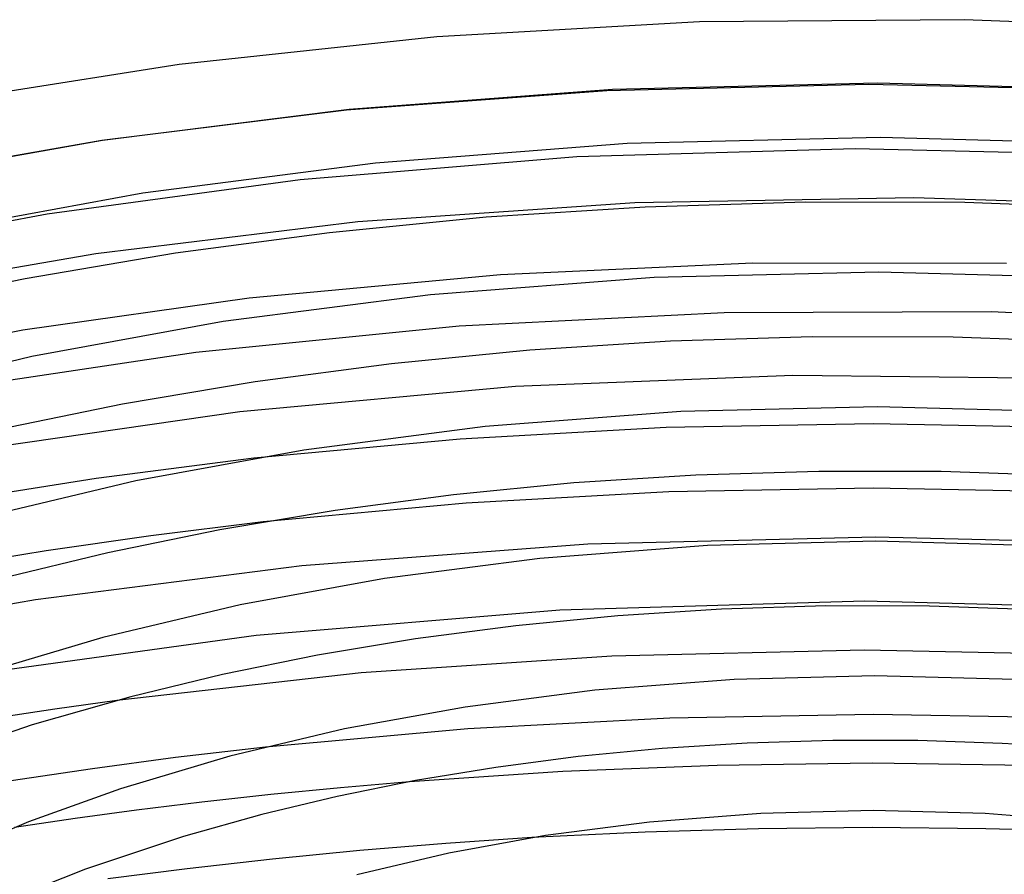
# Model space of a CAD drawing. Header units: millimetres. Extents: x -221 to 221, y -112 to 248.
# Tile 48 of 79: x -53 to 8, y 194 to 248. Entities that reach past the tile are written whole.
import ezdxf

# ---------------------------------------------------------------- set-up
doc = ezdxf.new("R2010")
doc.units = ezdxf.units.MM
doc.layers.add('HIDDEN', color=7, linetype='Continuous')
doc.layers.add('THICK', color=7, linetype='Continuous')

msp = doc.modelspace()

# ---------------------------------------------------------------- linework, layer by layer
at = {"layer": 'HIDDEN'}
for p, q in [((-47.918, 239.995), (-63.078, 237.337)), ((-1.067, 239.485), (-18.363, 238.977)), ((16.243, 239.088), (-1.067, 239.485)), ((-18.363, 238.977), (-35.573, 237.553)), ((-35.573, 237.553), (-51.301, 235.42)), ((2.584, 236.438), (-14.757, 236.127)), ((19.894, 235.864), (2.584, 236.438)), ((-14.757, 236.127), (-31.982, 234.929)), ((-51.301, 235.42), (-66.017, 232.634)), ((-31.982, 234.929), (-48.288, 232.952)), ((-48.288, 232.952), (-63.104, 230.385)), ((-9.196, 229.285), (-25.689, 228.447)), ((7.395, 229.328), (-9.196, 229.285)), ((23.905, 228.576), (7.395, 229.328)), ((-25.689, 228.447), (-42.065, 226.805)), ((-42.065, 226.805), (-56.563, 224.643)), ((0.061, 222.368), (-12.818, 222.133)), ((12.939, 222.128), (0.061, 222.368)), ((-12.818, 222.133), (-25.621, 221.425)), ((-25.621, 221.425), (-38.451, 220.225)), ((-37.885, 216.264), (-44.861, 215.409)), ((-44.861, 215.409), (-51.372, 214.466)), ((-51.372, 214.466), (-57.788, 213.399)), ((-0.455, 211.328), (-19.425, 210.788)), ((18.522, 210.838), (-0.455, 211.328)), ((-19.425, 210.788), (-38.302, 209.207)), ((-38.302, 209.207), (-55.418, 206.834)), ((-46.981, 205.165), (-50.829, 204.62)), ((-50.829, 204.62), (-54.656, 204.033)), ((-12.58, 204.066), (-25.155, 203.394)), ((0.067, 204.288), (-12.58, 204.066)), ((12.712, 204.061), (0.067, 204.288)), ((-25.155, 203.394), (-37.735, 202.258)), ((-33.061, 199.734), (-37.405, 199.303)), ((-28.774, 200.105), (-33.061, 199.734)), ((-37.405, 199.303), (-41.679, 198.828)), ((-41.679, 198.828), (-45.749, 198.329)), ((-49.565, 197.812), (-53.343, 197.255)), ((-45.749, 198.329), (-49.565, 197.812)), ((-7.073, 197.179), (-14.127, 196.971)), ((0.001, 197.249), (-7.073, 197.179)), ((7.069, 197.179), (0.001, 197.249)), ((14.129, 196.971), (7.069, 197.179)), ((-14.127, 196.971), (-21.163, 196.625))]:
    msp.add_line(p, q, dxfattribs=at)
at = {"layer": 'THICK'}
for p, q in [((-10.744, 247.389), (-27.078, 246.455)), ((5.713, 247.514), (-10.744, 247.389)), ((22.105, 246.826), (5.713, 247.514)), ((-27.078, 246.455), (-43.1, 244.725)), ((-43.1, 244.725), (-57.24, 242.489)), ((-16.143, 243.166), (-32.518, 241.936)), ((-0.205, 243.487), (-16.496, 243.081)), ((0.333, 243.563), (-16.143, 243.166)), ((16.089, 243.101), (-0.205, 243.487)), ((16.808, 243.132), (0.333, 243.563)), ((-16.496, 243.081), (-32.699, 241.876)), ((-32.699, 241.876), (-47.918, 239.995)), ((-32.518, 241.936), (-47.865, 240.003)), ((0.496, 240.187), (-15.231, 239.804)), ((16.219, 239.753), (0.496, 240.187)), ((-47.865, 240.003), (-62.012, 237.493)), ((-15.231, 239.804), (-30.883, 238.596)), ((-30.883, 238.596), (-45.363, 236.718)), ((-45.363, 236.718), (-58.759, 234.27)), ((-14.121, 235.854), (-24.005, 235.219)), ((-4.15, 236.159), (-14.121, 235.854)), ((5.771, 236.132), (-4.15, 236.159)), ((15.64, 235.778), (5.771, 236.132)), ((-24.005, 235.219), (-33.76, 234.26)), ((-33.76, 234.26), (-43.336, 232.984)), ((-43.336, 232.984), (-52.678, 231.401)), ((-7.423, 232.365), (-23.121, 231.649)), ((8.351, 232.344), (-7.423, 232.365)), ((-23.121, 231.649), (-38.755, 230.182)), ((-13.568, 231.471), (-27.477, 230.397)), ((0.409, 231.812), (-13.568, 231.471)), ((14.381, 231.429), (0.409, 231.812)), ((-52.678, 231.401), (-61.739, 229.526)), ((-27.477, 230.397), (-40.353, 228.727)), ((-38.755, 230.182), (-52.83, 228.192)), ((-40.353, 228.727), (-52.271, 226.549)), ((-52.83, 228.192), (-66.216, 225.657)), ((-12.546, 227.516), (-21.282, 226.956)), ((-3.732, 227.786), (-12.546, 227.516)), ((5.029, 227.765), (-3.732, 227.786)), ((13.742, 227.457), (5.029, 227.765)), ((-21.282, 226.956), (-29.904, 226.11)), ((-52.271, 226.549), (-63.632, 223.847)), ((-29.904, 226.11), (-38.368, 224.985)), ((-4.941, 225.372), (-22.173, 224.684)), ((12.352, 225.184), (-4.941, 225.372)), ((-38.368, 224.985), (-46.628, 223.591)), ((-22.173, 224.684), (-39.316, 223.109)), ((-46.628, 223.591), (-54.639, 221.94)), ((-39.316, 223.109), (-54.708, 220.903)), ((-11.905, 223.137), (-24.071, 222.197)), ((0.321, 223.437), (-11.905, 223.137)), ((12.544, 223.104), (0.321, 223.437)), ((-24.071, 222.197), (-35.342, 220.735)), ((-35.342, 220.735), (-45.784, 218.827)), ((-38.451, 220.225), (-48.262, 218.975)), ((-3.31, 219.414), (-10.966, 219.179)), ((4.291, 219.398), (-3.31, 219.414)), ((11.849, 219.135), (4.291, 219.398)), ((-48.262, 218.975), (-57.508, 217.509)), ((-45.784, 218.827), (-55.737, 216.461)), ((-18.552, 218.693), (-26.041, 217.96)), ((-10.966, 219.179), (-18.552, 218.693)), ((-12.64, 218.137), (-25.258, 217.441)), ((0.055, 218.368), (-12.64, 218.137)), ((12.748, 218.133), (0.055, 218.368)), ((-25.258, 217.441), (-37.885, 216.264)), ((-26.041, 217.96), (-33.394, 216.988)), ((-33.394, 216.988), (-40.57, 215.782)), ((-40.57, 215.782), (-47.532, 214.355)), ((0.206, 215.328), (-17.68, 214.886)), ((0.233, 215.063), (-10.242, 214.804)), ((18.09, 214.866), (0.206, 215.328)), ((10.706, 214.78), (0.233, 215.063)), ((-47.532, 214.355), (-54.234, 212.721)), ((-17.68, 214.886), (-35.475, 213.532)), ((-10.242, 214.804), (-20.664, 213.998)), ((-20.664, 213.998), (-30.332, 212.744)), ((-35.475, 213.532), (-52.04, 211.425)), ((-30.332, 212.744), (-39.296, 211.106)), ((-52.04, 211.425), (-67.304, 208.696)), ((-39.296, 211.106), (-47.842, 209.074)), ((-9.375, 210.841), (-15.812, 210.431)), ((-2.879, 211.042), (-9.375, 210.841)), ((3.562, 211.031), (-2.879, 211.042)), ((9.962, 210.813), (3.562, 211.031)), ((-15.812, 210.431), (-22.166, 209.812)), ((-22.166, 209.812), (-28.406, 208.992)), ((-47.842, 209.074), (-55.982, 206.65)), ((-28.406, 208.992), (-34.499, 207.976)), ((-0.49, 208.288), (-16.192, 207.923)), ((15.219, 207.966), (-0.49, 208.288)), ((-34.499, 207.976), (-40.412, 206.773)), ((-16.192, 207.923), (-31.772, 206.872)), ((-31.772, 206.872), (-46.981, 205.165)), ((-40.412, 206.773), (-46.108, 205.396)), ((-8.579, 206.47), (-17.258, 205.798)), ((0.145, 206.688), (-8.579, 206.47)), ((8.869, 206.455), (0.145, 206.688)), ((-17.258, 205.798), (-25.322, 204.752)), ((-46.108, 205.396), (-52.241, 203.636)), ((-25.322, 204.752), (-32.808, 203.385)), ((-52.241, 203.636), (-59.444, 201.197)), ((-32.808, 203.385), (-39.947, 201.688)), ((-37.735, 202.258), (-43.328, 201.606)), ((-13.057, 202.169), (-18.275, 201.666)), ((-7.773, 202.505), (-13.057, 202.169)), ((-2.438, 202.67), (-7.773, 202.505)), ((2.84, 202.663), (-2.438, 202.67)), ((8.082, 202.49), (2.84, 202.663)), ((13.283, 202.151), (8.082, 202.49)), ((-43.328, 201.606), (-48.489, 200.917)), ((-39.947, 201.688), (-46.749, 199.663)), ((-18.275, 201.666), (-23.401, 200.999)), ((-48.489, 200.917), (-53.542, 200.16)), ((-23.401, 200.999), (-28.408, 200.172)), ((-9.633, 201.121), (-19.234, 200.739)), ((0.003, 201.249), (-9.633, 201.121)), ((9.634, 201.121), (0.003, 201.249)), ((-19.234, 200.739), (-28.774, 200.105)), ((-46.749, 199.663), (-52.473, 197.601)), ((-28.408, 200.172), (-33.27, 199.195)), ((-33.27, 199.195), (-37.959, 198.075)), ((-37.959, 198.075), (-42.822, 196.704)), ((-6.916, 198.136), (-13.852, 197.598)), ((0.058, 198.313), (-6.916, 198.136)), ((7.032, 198.13), (0.058, 198.313)), ((13.922, 197.593), (7.032, 198.13)), ((-52.473, 197.601), (-57.614, 195.412)), ((-13.852, 197.598), (-20.312, 196.761)), ((-42.822, 196.704), (-48.923, 194.672)), ((-21.163, 196.625), (-26.524, 196.267)), ((-20.312, 196.761), (-26.321, 195.664)), ((-26.524, 196.267), (-31.87, 195.827)), ((-31.87, 195.827), (-37.297, 195.292)), ((-26.321, 195.664), (-32.053, 194.302)), ((-37.297, 195.292), (-42.6, 194.691)), ((-48.923, 194.672), (-53.696, 192.777)), ((-42.6, 194.691), (-47.53, 194.056))]:
    msp.add_line(p, q, dxfattribs=at)

doc.saveas('drawing.dxf')
